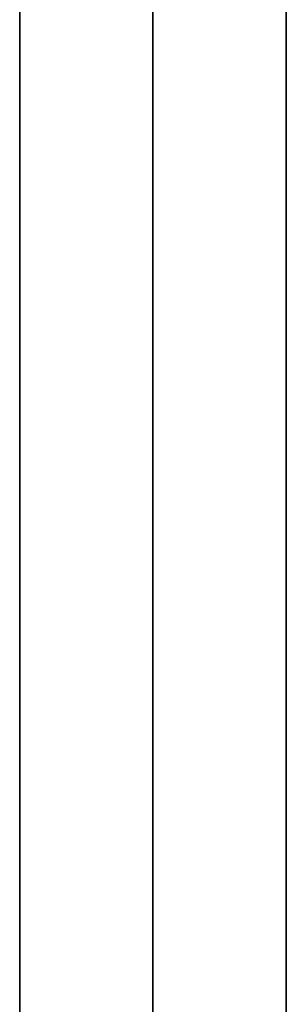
# Model space of a CAD drawing. Header units: millimetres. Extents: x -250 to 250, y -226 to 214.
# Tile 95 of 175: x -210 to -198, y -137 to -93. Entities that reach past the tile are written whole.
import ezdxf

# ---------------------------------------------------------------- set-up
doc = ezdxf.new("R2010")
doc.units = ezdxf.units.MM
doc.layers.add('Livello 01', color=7, linetype='Continuous')

# ---------------------------------------------------------------- blocks, each defined once
blk = doc.blocks.new('MCP141A10_01')
at = {"layer": 'Livello 01', "color": 253, "true_color": 0x999999}
blk.add_line((185.5, -14, 6), (-185.5, -14, 6), dxfattribs=at)
for points in [[(185.5, -14), (-185.5, -14)], [(-185.5, -14, 12), (185.5, -14, 12)]]:
    blk.add_open_spline(points, degree=1, dxfattribs=at)
blk = doc.blocks.new('MCP141A09_01')
at = {"layer": 'Livello 01', "color": 253, "true_color": 0x999999}
for p, q in [((-185.5, 55, 6), (185.5, 55, 6)), ((185.5, 0, 12), (-185.5, 0, 12)), ((185.5, 0), (-185.5, 0)), ((185.5, -55, 6), (-185.5, -55, 6))]:
    blk.add_line(p, q, dxfattribs=at)
for points in [[(-185.5, 55), (185.5, 55)], [(185.5, 55, 12), (-185.5, 55, 12)], [(185.5, -55), (-185.5, -55)], [(-185.5, -55, 12), (185.5, -55, 12)]]:
    blk.add_open_spline(points, degree=1, dxfattribs=at)

msp = doc.modelspace()

# ---------------------------------------------------------------- block references
at = {"layer": 'Livello 01', "extrusion": (3.26536e-16, 4.35382e-18, -1), "rotation": 270}
msp.add_blockref('MCP141A10_01', (224, -28.47, -241.97), dxfattribs=at)
at = {"layer": 'Livello 01', "rotation": 89.99999999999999}
msp.add_blockref('MCP141A10_01', (-224, -28.47, 131.97), dxfattribs=at)
at = {"layer": 'Livello 01', "extrusion": (1, -2.32018e-32, 3.26536e-16), "rotation": 360}
msp.add_blockref('MCP141A09_01', (-28.47, 186.97, -210), dxfattribs=at)

doc.saveas('drawing.dxf')
